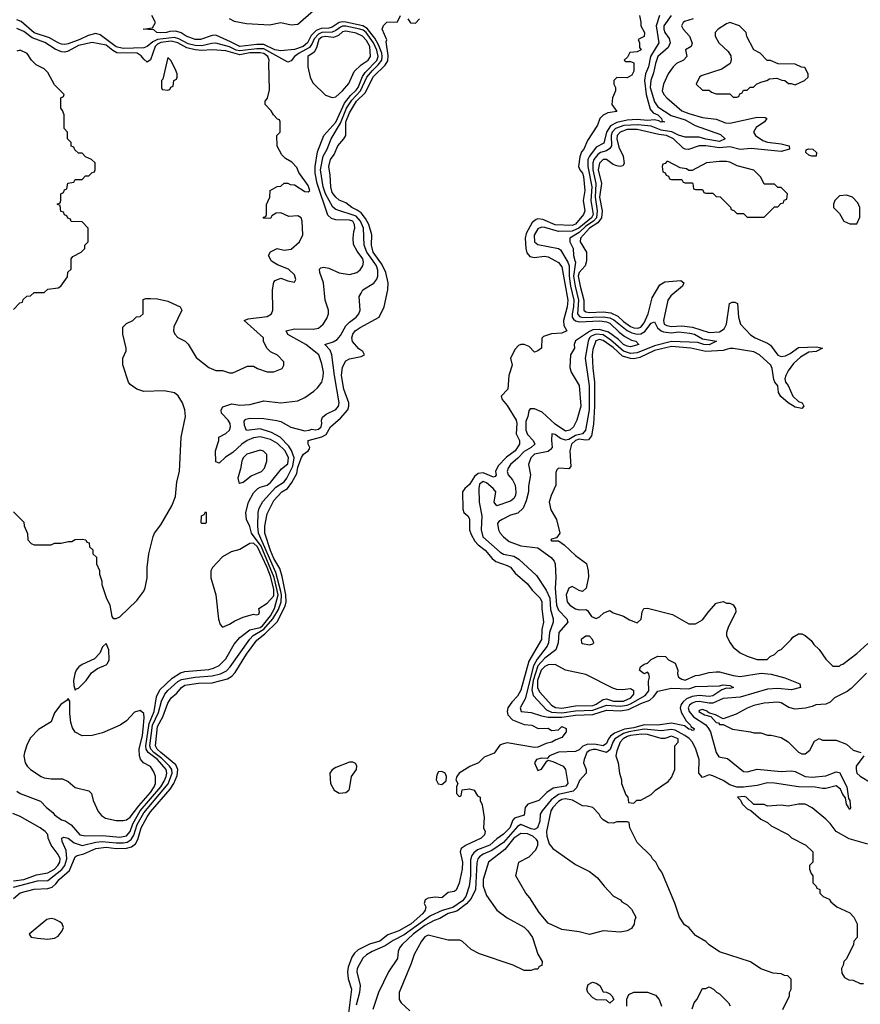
# Model space of a CAD drawing. Header units: inches. Extents: x 2671394 to 2765652, y 830470 to 955458.
# Tile 24 of 256: x 2694386 to 2699291, y 855661 to 861406. Entities that reach past the tile are written whole.
import ezdxf

# ---------------------------------------------------------------- set-up
doc = ezdxf.new("R2010")
doc.units = ezdxf.units.IN
doc.header["$MEASUREMENT"] = 0
doc.layers.add('C6895', color=7, linetype='Continuous')
doc.layers.add('C6896', color=7, linetype='Continuous')

msp = doc.modelspace()

# ---------------------------------------------------------------- linework, layer by layer
at = {"layer": 'C6895', "color": 2}
for points, elevation in [([(2694350, 859714), (2694387.3, 859752.7), (2694402, 859758), (2694407.3, 859772.7), (2694427.3, 859792.7), (2694450, 859794), (2694470, 859814), (2694530, 859814), (2694550, 859834), (2694610, 859842), (2694626, 859850), (2694666, 859906), (2694667.3, 859932.7), (2694686, 859950), (2694686, 860000)], 18), ([(2694350, 856343.8), (2694490, 856382.2), (2694550, 856383.2), (2694632.4, 856447.6), (2694650.7, 856470), (2694662.4, 856510), (2694658, 856558), (2694635.1, 856610), (2694633.2, 856630), (2694643.3, 856636.7), (2694670, 856630.3), (2694703.6, 856603.6), (2694750, 856587.1), (2694830, 856607.1), (2694868.5, 856611.5), (2694950, 856602.5), (2694990, 856602.8), (2695012.6, 856607.4), (2695036.8, 856623.2), (2695052.4, 856647.6), (2695072.6, 856710), (2695110, 856779.1), (2695252.1, 856947.9), (2695275.6, 857010), (2695273.7, 857030), (2695260.3, 857050), (2695215.2, 857095.2), (2695169.8, 857130), (2695152.1, 857150), (2695145.8, 857170), (2695162.2, 857290), (2695195.8, 857364.2), (2695214, 857430), (2695232.9, 857470), (2695250, 857491.3), (2695310, 857545), (2695330, 857556.8), (2695409.9, 857570.1), (2695510, 857577.5), (2695558, 857590), (2695592.8, 857607.2), (2695615.1, 857630), (2695728.5, 857791.5), (2695748.1, 857811.9), (2695810.7, 857849.3), (2695864.1, 857910), (2695896.1, 857963.9), (2695911.2, 858010), (2695913.1, 858050), (2695909.1, 858070), (2695880.5, 858180.5), (2695779.9, 858410), (2695775.4, 858450), (2695777.4, 858530), (2695783.8, 858556.2), (2695805, 858595), (2695881.1, 858678.9), (2695930, 858709.2), (2695945.8, 858730), (2695980, 858800), (2695987.8, 858850), (2695973, 858893), (2695957.3, 858917.3), (2695906, 858970), (2695856.4, 858996.4), (2695790, 859018.2), (2695709.7, 859009.6), (2695697.7, 859037.7), (2695696.6, 859063.4), (2695705.1, 859074.9), (2695730, 859080.7), (2695810, 859078.6), (2695887.2, 859067.2), (2695910, 859060.9), (2695968.5, 859028.5), (2696050, 859007.8), (2696075.3, 859010), (2696090, 859017.3), (2696113, 859013), (2696130, 859017), (2696145.6, 859030), (2696149.6, 859050), (2696147, 859070), (2696153.3, 859086.7), (2696175.1, 859104.9), (2696230, 859130.5), (2696245.6, 859150), (2696249.7, 859170), (2696222.2, 859330), (2696208.2, 859450), (2696197.1, 859477.1), (2696166, 859510), (2696214.7, 859525.3), (2696239.3, 859540.7), (2696257.4, 859562.6), (2696290, 859619.3), (2696310, 859641.6), (2696349.2, 859670), (2696365.2, 859690), (2696373.2, 859710), (2696368, 859790), (2696378, 859810), (2696388.7, 859830), (2696451.7, 859868.3), (2696470, 859891), (2696476.3, 859910), (2696475.2, 859944.8), (2696467.9, 859970), (2696447.1, 860000)], 6), ([(2694350, 858534), (2694410, 858474), (2694412.7, 858452.7), (2694432.7, 858407.3), (2694434, 858370), (2694454, 858350), (2694470, 858342), (2694570, 858342), (2694588.9, 858351.1), (2694628.4, 858351.6), (2694670, 858362), (2694690, 858362), (2694710, 858372), (2694750, 858374), (2694771.6, 858371.6), (2694778, 858358), (2694792.7, 858352.7), (2694794, 858330), (2694812.7, 858312.7), (2694814, 858290), (2694834, 858270), (2694834, 858230), (2694851.6, 858191.6), (2694852, 858170), (2694864.7, 858130), (2694864.7, 858110), (2694890, 858034), (2694912, 857990), (2694923.6, 857923.6), (2694932.7, 857912.7), (2694950, 857912), (2694970, 857922), (2695070, 858016), (2695110, 858071.3), (2695118, 858090), (2695129.4, 858150), (2695129.4, 858210), (2695139.3, 858290), (2695165.2, 858390), (2695173.2, 858410), (2695210, 858458), (2695274, 858570), (2695295.5, 858624.5), (2695304, 858710), (2695319, 858770), (2695329, 858970), (2695353.2, 859090), (2695349.2, 859130), (2695336, 859170), (2695311.5, 859211.5), (2695290, 859229.3), (2695230, 859239.5), (2695110, 859237.2), (2695069.5, 859249.5), (2695030, 859278), (2695022, 859290), (2694988.4, 859391.6), (2694988, 859430), (2695007.3, 859472.7), (2695008, 859490), (2694988.4, 859571.6), (2694988.4, 859611.6), (2695010, 859634), (2695046, 859650), (2695068.7, 859671.3), (2695090, 859674), (2695106, 859690), (2695107.3, 859772.7), (2695122, 859778), (2695150, 859778.8), (2695190, 859776.3), (2695250, 859764), (2695322, 859730), (2695332, 859710), (2695285.4, 859614.6), (2695284.7, 859590), (2695292, 859570), (2695310, 859552), (2695352, 859530), (2695370, 859512), (2695415.3, 859435.3), (2695490, 859376), (2695530, 859358.8), (2695570, 859358.8), (2695610, 859346), (2695630, 859344.7), (2695716.4, 859383.6), (2695750, 859384.7), (2695774, 859370), (2695830, 859351), (2695870, 859351.3), (2695918, 859370), (2695928, 859390), (2695928, 859410), (2695890, 859448), (2695850, 859468), (2695828.9, 859488.9), (2695808, 859530), (2695808, 859550), (2695695.3, 859650), (2695719.3, 859660.7), (2695830, 859674.8), (2695855.3, 859690), (2695864, 859710), (2695861.2, 859830), (2695870, 859874), (2695876.4, 859883.6), (2695910, 859898), (2695950, 859882), (2695990, 859874), (2695998, 859890), (2695990, 859918), (2695955.3, 859950), (2695890, 859975.3), (2695856.4, 859996.4), (2695854.4, 860000)], 14), ([(2694350, 856279.1), (2694390, 856311.8), (2694470, 856332.7), (2694550, 856336.5), (2694576, 856344), (2694597, 856363), (2694616.2, 856390), (2694677.5, 856442.5), (2694710, 856521), (2694722, 856530), (2694760.5, 856539.5), (2694830, 856570.2), (2694890, 856578), (2694950.2, 856570.2), (2695010, 856572.2), (2695039.3, 856580.7), (2695061.8, 856598.2), (2695076.5, 856623.5), (2695095.1, 856690), (2695130, 856754), (2695150, 856783.1), (2695263.7, 856916.3), (2695285.8, 856950), (2695304.9, 856995.1), (2695308.8, 857030), (2695298.3, 857058.3), (2695209.8, 857130), (2695188.6, 857150), (2695178.3, 857170), (2695190, 857282), (2695220.9, 857339.1), (2695250, 857417.3), (2695269.7, 857450), (2695302.8, 857477.2), (2695329.6, 857510), (2695350, 857523.1), (2695430, 857534.9), (2695510, 857536), (2695599.8, 857560.2), (2695624.5, 857575.5), (2695643.9, 857596.1), (2695710, 857703.7), (2695770, 857785.7), (2695817.2, 857822.8), (2695888.4, 857891.6), (2695935.6, 857984.5), (2695940.3, 858010), (2695939.3, 858050), (2695917, 858157), (2695903.6, 858203.6), (2695870, 858262), (2695850, 858309.4), (2695817.6, 858410), (2695817, 858450), (2695830, 858522), (2695870, 858601), (2695915.3, 858650), (2695949.8, 858670.2), (2695974.8, 858705.3), (2696002.5, 858757.5), (2696010, 858794.8), (2696030, 858852), (2696042, 858870), (2696069.4, 858890.6), (2696077.5, 858902.5), (2696079.3, 858910), (2696069.3, 858930), (2696068.7, 858950), (2696150, 858971.8), (2696174.9, 858985.1), (2696199.3, 859030), (2696259.1, 859080.9), (2696300.7, 859130), (2696307.6, 859150), (2696307.3, 859170), (2696277.6, 859250), (2696263.5, 859330), (2696270, 859378), (2696290, 859414.8), (2696310, 859427.3), (2696379.3, 859440.7), (2696398, 859450), (2696388.7, 859470), (2696365.1, 859485.1), (2696327.7, 859527.7), (2696324.5, 859550), (2696329.6, 859570), (2696344.5, 859590), (2696372.7, 859610), (2696484, 859670), (2696512.3, 859730), (2696534.5, 859830), (2696536.2, 859870), (2696521.7, 859930), (2696499.3, 859979.3), (2696484.5, 860000)], 2), ([(2694370, 856904.7), (2694390, 856891.3), (2694507.1, 856847.1), (2694542, 856810), (2694580.7, 856780.7), (2694590, 856766.8), (2694630, 856738), (2694650.9, 856730.9), (2694687.3, 856707.3), (2694738, 856650), (2694770, 856643), (2694870, 856646), (2694970, 856636.5), (2695010, 856644.9), (2695030, 856668.5), (2695046.9, 856713.1), (2695089.9, 856790), (2695209.8, 856930), (2695230, 856962.6), (2695240.3, 856990), (2695244.1, 857010), (2695240.3, 857030), (2695191.3, 857090), (2695135.3, 857130), (2695123.9, 857150), (2695121.5, 857170), (2695141.1, 857298.9), (2695170.6, 857370), (2695185, 857455), (2695204.4, 857495.6), (2695276.6, 857563.4), (2695324.9, 857595.1), (2695350, 857602.3), (2695490, 857614.9), (2695517.6, 857622.4), (2695550, 857638.7), (2695590, 857677.1), (2695637.4, 857762.6), (2695670, 857801.6), (2695730, 857846.3), (2695790, 857859.8), (2695802.9, 857870), (2695850, 857927.3), (2695872.6, 857970), (2695894.1, 858050), (2695871.3, 858151.3), (2695794.9, 858334.9), (2695739.6, 858410), (2695730, 858448.7), (2695709.3, 858489.3), (2695706, 858530), (2695720.9, 858590), (2695750, 858646), (2695775.3, 858670), (2695790, 858678.8), (2695830, 858690.6), (2695850, 858706), (2695914, 858786), (2695950, 858814.8), (2695955.1, 858850), (2695935.6, 858890), (2695890, 858933.1), (2695850, 858957.2), (2695789.1, 858970.9), (2695750, 858965.7), (2695713.4, 858950), (2695682, 858930), (2695630, 858879.5), (2695587.5, 858852.5), (2695550, 858818), (2695530, 858826), (2695529.1, 858890.9), (2695548.7, 858950), (2695548.7, 858970), (2695590, 858990.8), (2695609.6, 859010.4), (2695617, 859030), (2695614, 859050), (2695602.9, 859070), (2695563.7, 859110), (2695561.2, 859130), (2695572.3, 859147.7), (2695623.5, 859163.5), (2695670, 859156), (2695730, 859161), (2695810, 859182.8), (2695910, 859171), (2696010, 859181), (2696050, 859201), (2696102, 859238), (2696123.2, 859256.8), (2696149, 859290), (2696158, 859322), (2696159.3, 859350), (2696150, 859398), (2696132.3, 859450), (2696056, 859510), (2695950, 859569.5), (2695942, 859590), (2695990, 859602), (2696099.3, 859600.7), (2696130, 859606), (2696158, 859630), (2696178, 859662), (2696188.7, 859690), (2696188.7, 859710), (2696169, 859770), (2696159.3, 859870), (2696137.2, 859930), (2696135.3, 859950), (2696142.7, 859957.3), (2696159, 859961), (2696190, 859956.3), (2696250, 859928), (2696310, 859919.1), (2696354, 859930), (2696373.4, 859946.6), (2696389.2, 859970), (2696392.7, 859990), (2696390.9, 860000)], 10), ([(2697508.6, 860000), (2697530, 859988.2), (2697550, 859962.8), (2697584.6, 859770), (2697581.1, 859730), (2697559.1, 859650), (2697561.4, 859621.4), (2697578, 859590), (2697550, 859577.2), (2697490, 859573.2), (2697442.8, 859557.2), (2697433.4, 859546.6), (2697430.5, 859489.5), (2697410, 859474), (2697390, 859466), (2697358.5, 859498.5), (2697330, 859509.7), (2697310, 859509.7), (2697295.9, 859504.1), (2697277.2, 859482.8), (2697250.6, 859430), (2697260.4, 859390), (2697241.1, 859330), (2697234, 859250), (2697196, 859210), (2697200.7, 859190), (2697230, 859154.8), (2697283.1, 859070), (2697286.4, 859050), (2697283.8, 858990), (2697301.6, 858950), (2697301.6, 858930), (2697277.6, 858890), (2697226.5, 858853.5), (2697177.2, 858802.8), (2697163, 858770), (2697166, 858750), (2697159.8, 858740.2), (2697150, 858737.2), (2697090, 858762), (2697062.2, 858757.8), (2697039.9, 858740.1), (2697010, 858694.5), (2696984, 858670), (2696970.6, 858650), (2696971, 858550), (2696978, 858530), (2697002, 858510), (2697010, 858494), (2697010.8, 858430), (2697021.1, 858401.1), (2697042.6, 858362.6), (2697060.8, 858340.8), (2697102, 858310), (2697142.3, 858262.3), (2697164.7, 858244.7), (2697230, 858222), (2697250, 858210.6), (2697277.3, 858177.3), (2697350, 858114), (2697377.3, 858077.3), (2697424, 858030), (2697432.2, 858010), (2697432.4, 857970), (2697443, 857890), (2697433.1, 857846.9), (2697430, 857789), (2697356.7, 857663.3), (2697310, 857494), (2697290, 857458), (2697256.9, 857423.1), (2697234.4, 857390), (2697230.4, 857370), (2697234, 857350), (2697261.6, 857321.6), (2697330, 857294), (2697374, 857290), (2697411.1, 857271.1), (2697470, 857272), (2697490, 857258), (2697530, 857262), (2697550, 857282), (2697574, 857270), (2697574, 857250), (2697550, 857218), (2697515.3, 857204.7), (2697492, 857190), (2697458, 857182), (2697410, 857161.2), (2697390, 857159), (2697230, 857186), (2697200.5, 857179.5), (2697187.9, 857172.1), (2697153.8, 857126.2), (2697097, 857103), (2697064, 857070), (2697012.2, 857047.8), (2696950, 857008.7), (2696936, 856990), (2696931.3, 856970), (2696942, 856950), (2696934, 856930), (2696934, 856890), (2696950, 856874), (2696962, 856878), (2696968, 856912), (2697010, 856918.8), (2697038, 856910), (2697058, 856878), (2697074, 856870), (2697074, 856850), (2697085.4, 856825.4), (2697096, 856750), (2697092, 856690), (2697102, 856670), (2697098, 856650), (2697078, 856630), (2696990.4, 856589.6), (2696962.8, 856570), (2696957.3, 856550), (2696970.2, 856490.2), (2696968.2, 856450), (2696950, 856368), (2696933.4, 856326.6), (2696921, 856319), (2696887.1, 856312.9), (2696850, 856282), (2696810, 856286), (2696770, 856279.3), (2696751.3, 856270), (2696746.8, 856250), (2696755.5, 856230), (2696752.7, 856210), (2696738.4, 856190), (2696670.3, 856130), (2696599.1, 856090), (2696533.9, 856066.1), (2696486.8, 856030), (2696427.2, 856012.8), (2696361.2, 855978.8), (2696339.9, 855960.1), (2696323.8, 855936.2), (2696302, 855878), (2696298.9, 855850), (2696303.7, 855810), (2696322, 855750), (2696304.9, 855610)], 2), ([(2697578.7, 860000), (2697584.7, 859990), (2697592.1, 859970), (2697593.2, 859910), (2697600.8, 859850), (2697619.4, 859770), (2697617.5, 859730), (2697609.3, 859689.3), (2697610.2, 859670), (2697617.7, 859657.7), (2697628.7, 859648.7), (2697650, 859643.5), (2697771.9, 859648.1), (2697810, 859642.9), (2697830, 859635.4), (2697883.4, 859583.4), (2697917.6, 859557.6), (2697956.5, 859536.5), (2697982, 859530), (2697998, 859510), (2697950, 859496.2), (2697930, 859500.5), (2697910, 859509.8), (2697879.3, 859539.3), (2697821.7, 859581.7), (2697770, 859598.2), (2697730, 859595.3), (2697710, 859586.8), (2697630, 859532), (2697622, 859510), (2697624, 859490), (2697600.7, 859450), (2697596.8, 859376.8), (2697604, 859350), (2697650, 859272), (2697660.5, 859150), (2697636.3, 859070), (2697617.3, 859030), (2697596, 859010), (2697570, 859005.1), (2697510, 859045.4), (2697435.2, 859115.2), (2697390, 859134.7), (2697364.4, 859135.6), (2697356.3, 859123.7), (2697350.6, 859090), (2697339.5, 859060.5), (2697338.7, 859010), (2697350, 858984.9), (2697383, 858950), (2697392.4, 858930), (2697370.6, 858910), (2697330, 858887.1), (2697293, 858847), (2697250, 858811.3), (2697235.8, 858790), (2697230.4, 858770), (2697237.1, 858750), (2697261.3, 858721.3), (2697278, 858690), (2697281.1, 858650), (2697278.7, 858630), (2697270, 858612.7), (2697250, 858597), (2697170, 858569.4), (2697154, 858590), (2697165.2, 858650), (2697149.6, 858670), (2697110, 858702.6), (2697090, 858711.1), (2697070, 858695.1), (2697064.6, 858670), (2697067, 858590), (2697083.6, 858510), (2697078.5, 858430), (2697087.8, 858387.8), (2697190, 858298), (2697210, 858287.6), (2697270, 858275.3), (2697297.8, 858257.8), (2697402, 858162), (2697457.3, 858077.3), (2697478.8, 858030), (2697484.2, 857964.2), (2697498.3, 857910), (2697498.3, 857890), (2697478.2, 857830), (2697472.4, 857770), (2697463.6, 857750), (2697405.1, 857674.9), (2697383.3, 857636.7), (2697336, 857444), (2697305.5, 857390), (2697312, 857370), (2697370, 857363.8), (2697430, 857343.2), (2697470, 857336.6), (2697550, 857337.2), (2697630, 857347.7), (2697730, 857352.5), (2697810, 857377.8), (2697890, 857373.7), (2697939.4, 857380.6), (2698010, 857416), (2698063.8, 857436.2), (2698084.9, 857455.1), (2698110, 857487.3), (2698190, 857504.9), (2698290, 857502.4), (2698330, 857514.4), (2698470, 857518.8), (2698490, 857524.7), (2698530, 857522), (2698552, 857510), (2698530, 857504), (2698510, 857505.2), (2698483.5, 857496.5), (2698430, 857460.5), (2698410, 857456.3), (2698350, 857462.2), (2698310, 857456.3), (2698277.5, 857442.5), (2698255.6, 857424.4), (2698244.9, 857410), (2698239.5, 857390), (2698245.5, 857365.5), (2698274.4, 857314.4), (2698301, 857290), (2698302.8, 857282.8), (2698322, 857270), (2698319.6, 857260.4), (2698310, 857258), (2698304.7, 857264.7), (2698290, 857266.6), (2698264.8, 857284.8), (2698190, 857301.7), (2698110.2, 857289.8), (2698030, 857291.9), (2697970, 857275), (2697914.3, 857265.7), (2697857.1, 857242.9), (2697833.6, 857226.4), (2697821.2, 857210), (2697810, 857182.4), (2697791.6, 857168.4), (2697750, 857177.3), (2697701.3, 857178.7), (2697672.4, 857167.6), (2697650, 857146.6), (2697630, 857135.4), (2697530, 857131.3), (2697478, 857110), (2697464.7, 857095.3), (2697430, 857096.2), (2697401, 857090), (2697391, 857070), (2697410, 857024.7), (2697430, 857032), (2697461.2, 857078.8), (2697470, 857084.7), (2697498, 857078), (2697558, 857050), (2697570.5, 857030.5), (2697585.5, 856950), (2697570, 856934.5), (2697498.7, 856921.3), (2697462.6, 856897.4), (2697416.3, 856850), (2697351.6, 856828.4), (2697336.4, 856810), (2697330, 856765.2), (2697273, 856747), (2697264.2, 856735.8), (2697245.7, 856690), (2697210, 856653), (2697170, 856627.1), (2697130, 856588.9), (2697057.2, 856562.8), (2697035.3, 856544.7), (2697023.6, 856530), (2697016, 856504), (2697015.9, 856410), (2697009.1, 856350), (2696989.2, 856290), (2696970, 856265.3), (2696913.6, 856226.4), (2696851.9, 856208.1), (2696783.5, 856176.5), (2696630, 856066.5), (2696566.3, 856033.7), (2696518.8, 856001.2), (2696443, 855970), (2696410.6, 855950), (2696388.5, 855930), (2696354.9, 855870), (2696353, 855850), (2696372.2, 855770), (2696369.1, 855730), (2696350, 855655.3)], 6), ([(2697626.2, 860000), (2697629.1, 859990), (2697618, 859910), (2697626.9, 859850), (2697647.4, 859770), (2697640.6, 859690), (2697653.3, 859673.3), (2697670, 859668.9), (2697790, 859672.6), (2697830, 859665.5), (2697853.9, 859653.9), (2697930, 859591.8), (2697957.8, 859577.8), (2697990, 859570.9), (2698010, 859572.8), (2698034.2, 859585.8), (2698070, 859634.4), (2698090, 859642.8), (2698108.5, 859608.5), (2698129.4, 859589.4), (2698143.6, 859583.6), (2698190, 859579.3), (2698230, 859584.5), (2698296.7, 859576.7), (2698324, 859570), (2698370, 859543), (2698452, 859530), (2698408.7, 859508.7), (2698378, 859510), (2698342.8, 859522.8), (2698190, 859527.7), (2698090, 859503.4), (2697990, 859461.4), (2697950, 859457.5), (2697910, 859472.2), (2697836.1, 859536.1), (2697790, 859567.7), (2697750, 859571.7), (2697720.8, 859559.2), (2697711.3, 859550), (2697702.8, 859530), (2697686.3, 859430), (2697709.2, 859270), (2697708.4, 859130), (2697687.4, 859010), (2697670.1, 858989.9), (2697630, 858979.9), (2697590, 858956.5), (2697570, 858951.8), (2697541.8, 858961.8), (2697510, 858985.1), (2697491.3, 858988.7), (2697488.3, 858951.7), (2697492.4, 858910), (2697482.9, 858897.1), (2697470, 858886.3), (2697391, 858870), (2697367.7, 858850), (2697356, 858810), (2697366, 858750), (2697355.3, 858684.7), (2697354.8, 858650), (2697342, 858598), (2697324.1, 858555.9), (2697292.8, 858527.2), (2697250, 858514), (2697201, 858490), (2697182.4, 858477.6), (2697174.4, 858465.6), (2697179.1, 858430), (2697190.6, 858410), (2697208.3, 858388.3), (2697242, 858362), (2697310, 858335.3), (2697410, 858323.8), (2697488.1, 858268.1), (2697505.5, 858245.5), (2697510.5, 858230.5), (2697514.6, 858150), (2697510.3, 858089.7), (2697519.1, 857990), (2697530, 857960.5), (2697578, 857910), (2697584.9, 857890), (2697532.7, 857830), (2697528.4, 857770), (2697514, 857730), (2697450, 857680.4), (2697410, 857635.6), (2697383.1, 857550), (2697375.2, 857495.2), (2697382.7, 857462.7), (2697459.5, 857379.5), (2697490, 857365.1), (2697550, 857362.2), (2697630, 857374), (2697730, 857376.8), (2697810, 857406.1), (2697890, 857399.8), (2697930, 857405.8), (2697950, 857413.7), (2698036.4, 857463.6), (2698056.4, 857490), (2698054.5, 857545.5), (2698062, 857570), (2698058, 857590), (2698050, 857598), (2698030, 857588.7), (2698006.3, 857606.3), (2698002, 857610), (2698008.7, 857630), (2698030, 857646), (2698050, 857652), (2698070, 857672), (2698110, 857692), (2698154, 857690), (2698171.6, 857671.6), (2698210, 857652), (2698226, 857610), (2698224.7, 857590), (2698230.8, 857570), (2698250, 857558), (2698270, 857553), (2698330, 857579.3), (2698350, 857580.4), (2698410, 857597.1), (2698450, 857601.3), (2698470, 857601.1), (2698550, 857579.6), (2698590, 857573.8), (2698713.1, 857593.1), (2698770, 857586.7), (2698850, 857566.7), (2698938, 857530), (2698942, 857510), (2698890, 857496.2), (2698810, 857503.1), (2698750, 857499.8), (2698590, 857452.8), (2698490, 857445.3), (2698430, 857418), (2698410, 857417.3), (2698350, 857427.4), (2698330, 857425.2), (2698310, 857418.5), (2698294.1, 857405.9), (2698286.4, 857390), (2698292.3, 857370), (2698318.2, 857338.2), (2698390, 857291.4), (2698405.8, 857270), (2698416.2, 857250), (2698450.3, 857130), (2698465.7, 857105.7), (2698515.2, 857095.2), (2698610, 857019.5), (2698630, 857017), (2698690, 857033.6), (2698830, 857019.7), (2698890, 857023.8), (2698910, 857019.3), (2698970, 856991), (2699010, 856985.6), (2699090, 856993.4), (2699150, 857017.8), (2699170, 857013.7), (2699211.7, 856930), (2699222, 856862), (2699230.6, 856849.4), (2699234.4, 856805.6), (2699230, 856798), (2699210, 856828), (2699204.8, 856864.8), (2699190, 856885.2), (2699176.2, 856916.2), (2699150, 856935.4), (2699090, 856920.4), (2699070, 856919.8), (2699027.2, 856927.2), (2698930, 856928.9), (2698790, 856950.9), (2698750, 856953.1), (2698690, 856938.5), (2698610, 856927.3), (2698570, 856927.2), (2698530, 856942.4), (2698490, 856967.2), (2698430, 856994), (2698410, 856999.3), (2698370, 856985.2), (2698349.6, 857009.6), (2698351.3, 857090), (2698330.9, 857150), (2698311.8, 857190), (2698292, 857212), (2698267.3, 857230), (2698210, 857259.9), (2698190, 857264.5), (2698130, 857255.7), (2698030, 857265.5), (2697940.5, 857250), (2697910, 857240.5), (2697859.7, 857210), (2697846.8, 857190), (2697832, 857148), (2697810, 857130.8), (2697750, 857147), (2697732.4, 857147.6), (2697710, 857142), (2697695.8, 857130), (2697679.3, 857090), (2697676.3, 857070), (2697690.8, 857030), (2697691, 857010), (2697653, 856967), (2697635.9, 856924.1), (2697615.5, 856904.5), (2697530, 856885), (2697486.9, 856853.1), (2697434, 856790), (2697424, 856770), (2697420.3, 856730), (2697407.7, 856690), (2697390, 856681.1), (2697370, 856684.8), (2697310, 856709.8), (2697290, 856698.3), (2697210, 856605.6), (2697141.2, 856558.8), (2697090, 856536.8), (2697070, 856522), (2697060.2, 856510), (2697053.3, 856486.7), (2697044.9, 856330), (2697020.8, 856279.2), (2696993.2, 856246.8), (2696936.1, 856203.9), (2696886, 856190), (2696838.3, 856161.7), (2696803.8, 856150), (2696750, 856120.3), (2696682.7, 856070), (2696618, 856010), (2696602.8, 855990), (2696594.8, 855970), (2696590, 855928.7), (2696538.8, 855850), (2696480.7, 855730), (2696447.3, 855630)], 10), ([(2697692.6, 860000), (2697692.4, 859990), (2697686.4, 859970), (2697650, 859931.3), (2697645.5, 859910), (2697655.6, 859850), (2697678.8, 859770), (2697678, 859710), (2697690, 859700.3), (2697710, 859697.8), (2697790, 859700.6), (2697835.4, 859695.4), (2697876.8, 859676.8), (2697910, 859645.3), (2697950, 859616.5), (2697970, 859607.3), (2697993.8, 859606.2), (2698010, 859611.8), (2698030, 859637.1), (2698052.9, 859690), (2698076.6, 859783.4), (2698121.1, 859858.9), (2698150, 859875.3), (2698243.5, 859883.5), (2698261, 859870), (2698254, 859850), (2698186.2, 859793.8), (2698167.4, 859770), (2698142.7, 859650), (2698147.4, 859630), (2698161.6, 859621.6), (2698190, 859616.1), (2698250, 859619.7), (2698312.1, 859612.1), (2698410, 859580.7), (2698470, 859583.6), (2698497.5, 859602.5), (2698509.7, 859630), (2698527, 859750), (2698542.5, 859757.5), (2698558, 859758), (2698574, 859750), (2698580.3, 859670), (2698592.7, 859630), (2698650, 859566.7), (2698677.3, 859550), (2698750, 859518.7), (2698766.2, 859506.2), (2698810, 859448.4), (2698830, 859440.4), (2698855.4, 859444.6), (2698882, 859458), (2698930, 859492.4), (2699036.3, 859496.3), (2699071, 859490), (2699034, 859470), (2698990, 859466), (2698942.5, 859437.5), (2698900.7, 859399.3), (2698870, 859357.2), (2698856.3, 859330), (2698850.8, 859310), (2698854.8, 859290), (2698870.5, 859270.5), (2698898, 859210), (2698930, 859178), (2698951.3, 859170), (2698962, 859150), (2698950, 859138), (2698910, 859144), (2698869.3, 859169.3), (2698826.6, 859206.6), (2698813.2, 859230), (2698809, 859270), (2698793.2, 859290), (2698786.8, 859306.8), (2698777.6, 859370), (2698769.5, 859390), (2698702.4, 859450), (2698670, 859468.3), (2698550, 859487.4), (2698530, 859487.1), (2698490, 859476.1), (2698390, 859470.7), (2698302, 859490), (2698190, 859498.3), (2698090, 859475.8), (2698005.5, 859434.5), (2697970, 859427.4), (2697950, 859428.6), (2697903.2, 859443.2), (2697850, 859492.5), (2697790, 859533.1), (2697770, 859539.7), (2697747.9, 859532.1), (2697730, 859481.2), (2697726.5, 859450), (2697730, 859372), (2697741.1, 859290), (2697741.1, 859150), (2697734, 859046), (2697722, 858978), (2697705.9, 858954.2), (2697687.7, 858952.2), (2697650, 858958.1), (2697628.8, 858951.2), (2697606.7, 858930), (2697596.3, 858890), (2697602, 858798), (2697590, 858786), (2697530.9, 858789.1), (2697520.7, 858779.3), (2697515.3, 858764.7), (2697514.8, 858690), (2697487.3, 858630), (2697476.3, 858590), (2697486.2, 858546.2), (2697518.8, 858490), (2697538, 858410), (2697518, 858382), (2697490, 858375.3), (2697484.7, 858370), (2697490, 858364.7), (2697530, 858364.7), (2697562.5, 858342.5), (2697630, 858279.1), (2697693, 858233), (2697702.8, 858190), (2697705.4, 858154.6), (2697690.9, 858089.1), (2697670, 858069), (2697650, 858075.3), (2697610, 858098), (2697591.1, 858088.9), (2697574.8, 858050), (2697580.7, 858010), (2697596, 857990), (2697630, 857967.7), (2697650, 857962.8), (2697690, 857964.7), (2697698.8, 857958.8), (2697723.5, 857923.5), (2697750, 857912), (2697770, 857922), (2697794.6, 857945.4), (2697830, 857958), (2697850, 857944.7), (2697910, 857926), (2697943.4, 857903.4), (2697990, 857886.8), (2698011.9, 857908.1), (2698019, 857950), (2698028.7, 857970), (2698050, 857971.3), (2698194.4, 857934.4), (2698290, 857881), (2698330, 857881), (2698370, 857904.7), (2698406.3, 857953.7), (2698450, 858002), (2698490, 858012), (2698510, 858002), (2698530, 858002), (2698550, 857992), (2698562, 857970), (2698564.7, 857950), (2698519.8, 857860.2), (2698511, 857830), (2698511, 857810), (2698531, 857770), (2698550, 857744.7), (2698590, 857711), (2698630, 857691.3), (2698690, 857672), (2698747.3, 857672.7), (2698766, 857690), (2698790, 857702), (2698814.6, 857725.4), (2698830, 857732), (2698888, 857790), (2698896.4, 857803.6), (2698930, 857822), (2698950, 857822), (2698970, 857812), (2699003.6, 857783.6), (2699019.6, 857759.6), (2699051.1, 857731.1), (2699090, 857674), (2699130, 857634), (2699170, 857634), (2699178, 857642), (2699190, 857644.7), (2699270, 857706.8), (2699334, 857766)], 14), ([(2699327, 857593), (2699237, 857503), (2699213.8, 857486.2), (2699141, 857450), (2699115.5, 857424.5), (2699090, 857412.7), (2699031.6, 857408.4), (2699010, 857398), (2698971.1, 857388.9), (2698910, 857382), (2698873.6, 857393.6), (2698830, 857419), (2698810, 857424), (2698730, 857417.2), (2698670, 857404), (2698630, 857389), (2698566.4, 857353.6), (2698490, 857326), (2698446, 857350), (2698418, 857358), (2698404, 857364), (2698402, 857370), (2698370, 857381.2), (2698350, 857375.3), (2698348, 857370), (2698382, 857350), (2698419.8, 857339.8), (2698450, 857306), (2698463.6, 857303.6), (2698470, 857294), (2698490, 857294), (2698545.4, 857265.4), (2698650, 857251.3), (2698670, 857244.7), (2698710, 857244.7), (2698750, 857231.3), (2698770, 857231.3), (2698830, 857218), (2698870, 857192), (2698930, 857131.3), (2698950, 857122), (2698970, 857122), (2698996.5, 857143.5), (2699023.1, 857196.9), (2699050, 857212), (2699070, 857202), (2699150, 857202), (2699210, 857178), (2699250, 857144.7), (2699294, 857130)], 14), ([(2699311.3, 857111.3), (2699266.8, 857050), (2699266, 857030), (2699271.3, 857010), (2699290, 856991.3), (2699353.7, 856953.7)], 14), ([(2699335.5, 856595.5), (2699225.6, 856625.6), (2699150, 856668.7), (2699115.5, 856715.5), (2699090, 856742), (2699010, 856808), (2698970, 856828), (2698930, 856828), (2698870, 856818), (2698830, 856822), (2698750, 856818), (2698730, 856826), (2698670, 856826), (2698626, 856870), (2698613.2, 856873.2), (2698574, 856870), (2698592.7, 856852.7), (2698602, 856830), (2698630, 856802), (2698652.7, 856792.7), (2698710, 856742), (2698750, 856722), (2698770, 856702), (2698870, 856652), (2698890, 856632), (2698974, 856590), (2699014, 856550), (2699014, 856490), (2698994, 856470), (2698994, 856450), (2699003.6, 856423.6), (2699014, 856410), (2699014, 856370), (2699034, 856350), (2699038, 856338), (2699054, 856330), (2699054, 856310), (2699074, 856290), (2699110, 856274), (2699119.6, 856259.6), (2699154, 856230), (2699230, 856194), (2699254, 856170), (2699272, 856130), (2699272, 856050), (2699254, 856030), (2699252, 856010), (2699210, 855926), (2699194, 855910), (2699191.6, 855888.4), (2699182, 855870), (2699183.6, 855843.6), (2699198, 855818), (2699223.6, 855803.6), (2699250, 855802), (2699290, 855782), (2699310, 855782)], 14), ([(2698838, 855630), (2698878, 855710), (2698878, 855730), (2698888, 855750), (2698887.3, 855807.3), (2698867.3, 855827.3), (2698848.4, 855828.4), (2698830, 855838), (2698783.1, 855843.1), (2698710, 855868.7), (2698650, 855908.7), (2698470, 855968), (2698410, 856008), (2698390, 856028), (2698330, 856062), (2698290, 856108.7), (2698265.6, 856125.6), (2698235.3, 856170), (2698208.4, 856251.6), (2698132.9, 856432.9), (2698114.6, 856454.6), (2698098, 856490), (2698078, 856510), (2698070, 856526), (2697990, 856606), (2697946, 856690), (2697942, 856722), (2697930, 856726), (2697870, 856726), (2697850, 856718), (2697820.4, 856720.4), (2697790, 856738), (2697778, 856750), (2697768, 856770), (2697730, 856808.7), (2697698, 856818), (2697670, 856819), (2697612.3, 856852.2), (2697570, 856860.3), (2697550, 856855.8), (2697530, 856844), (2697496.5, 856810), (2697484.9, 856790), (2697460.4, 856670), (2697462, 856642), (2697476.3, 856596.3), (2697498, 856570), (2697630, 856476), (2697710, 856436), (2697736.8, 856416.8), (2697758.5, 856398.5), (2697796, 856350), (2697851, 856291), (2697890.9, 856270.9), (2697899.6, 856259.6), (2697930, 856242), (2697956.9, 856216.9), (2697982, 856170), (2697972.7, 856147.3), (2697971.6, 856128.4), (2697956.9, 856103.1), (2697931.1, 856088.9), (2697890, 856082), (2697790, 856089), (2697710, 856069), (2697650, 856084), (2697550, 856097.2), (2697470, 856134), (2697416.5, 856196.5), (2697362, 856282), (2697339, 856310), (2697280.9, 856410), (2697299.3, 856490), (2697359.4, 856520.6), (2697398, 856562), (2697408.7, 856590), (2697408.6, 856610), (2697402.4, 856622.4), (2697381.2, 856641.2), (2697350, 856655.3), (2697310, 856657.4), (2697270, 856629.7), (2697216.1, 856563.9), (2697122, 856490), (2697090.4, 856390), (2697090.4, 856350), (2697110, 856296), (2697170.6, 856210.6), (2697230, 856166), (2697330, 856111.3), (2697351.3, 856090), (2697378, 856050), (2697410, 855954), (2697434, 855910), (2697432.7, 855887.3), (2697418, 855882), (2697410, 855866), (2697390, 855866), (2697370, 855858), (2697330, 855858), (2697266, 855890), (2697070, 855955.3), (2697020.2, 855980.2), (2696970, 856028), (2696954.6, 856034.6), (2696885.4, 856034.6), (2696770, 856064), (2696750, 856054), (2696730.4, 856029.6), (2696687.6, 855952.4), (2696670, 855899), (2696600.7, 855730), (2696601, 855690), (2696611.3, 855670), (2696662, 855622)], 14), ([(2694350, 856381.3), (2694410, 856389.3), (2694483.5, 856416.5), (2694550, 856428.9), (2694589.5, 856450), (2694609.6, 856470), (2694621.3, 856490), (2694622.9, 856510), (2694610, 856536), (2694569.3, 856590), (2694552.7, 856630), (2694551.5, 856651.5), (2694536, 856670), (2694506.6, 856690), (2694390, 856756.9), (2694346.4, 856773.6)], 10), ([(2697928, 855650), (2697928.9, 855691.1), (2697941.2, 855718.8), (2697970, 855731.3), (2698050, 855731.3), (2698095.3, 855715.3), (2698118, 855690), (2698131.3, 855650)], 14), ([(2698310, 855634), (2698322, 855670), (2698338, 855690), (2698370, 855754), (2698390, 855754), (2698410, 855762), (2698434, 855750), (2698451.6, 855731.6), (2698470, 855722), (2698522, 855670), (2698531.6, 855651.6)], 14)]:
    msp.add_lwpolyline(points, dxfattribs=dict(at, elevation=elevation))
for points, elevation in [([(2695790, 858893.2), (2695711.3, 858870), (2695690, 858849), (2695681.6, 858830), (2695675.5, 858784.5), (2695658.8, 858730), (2695664.5, 858704.5), (2695670, 858701), (2695690, 858707.3), (2695736.3, 858743.7), (2695797.2, 858770), (2695815.1, 858790), (2695829, 858830), (2695828.7, 858868.7), (2695808.9, 858888.9)], 14), ([(2695450, 858466), (2695446, 858470), (2695448, 858510), (2695462, 858518), (2695470, 858534), (2695474, 858530), (2695474, 858470), (2695470, 858466)], 10), ([(2695750, 858350.7), (2695730, 858348.6), (2695670, 858314), (2695619.9, 858300.1), (2695570, 858272.7), (2695510.7, 858210), (2695502, 858190), (2695500.7, 858150), (2695530.7, 858050), (2695547.1, 857907.1), (2695556.9, 857876.9), (2695570, 857862), (2695610, 857878), (2695641.5, 857898.5), (2695690, 857920.7), (2695750, 857938), (2695766, 857934), (2695782, 857938), (2695786, 857950), (2695782, 857970), (2695830, 858001.3), (2695870, 858044.9), (2695870, 858082.9), (2695850, 858159.7), (2695830.8, 858210), (2695774.4, 858330)], 14), ([(2697710, 857808.7), (2697690, 857808.7), (2697662, 857790), (2697664.7, 857770), (2697670, 857766), (2697710, 857758), (2697730, 857764.7), (2697735.3, 857770), (2697728.7, 857790)], 14), ([(2694890, 857766), (2694870, 857746), (2694854, 857710), (2694823.6, 857676.4), (2694750, 857644), (2694730.7, 857629.3), (2694716, 857610), (2694707.3, 857590), (2694700.7, 857550), (2694702, 857522), (2694710, 857494), (2694718, 857502), (2694730, 857504.7), (2694774, 857550), (2694805.6, 857594.4), (2694840.2, 857619.8), (2694890, 857642), (2694898, 857650), (2694908, 857670), (2694906, 857730)], 14), ([(2697510, 857643.6), (2697470, 857641.7), (2697450, 857632.1), (2697428.6, 857610), (2697408.1, 857550), (2697407.4, 857507.4), (2697421.8, 857481.8), (2697490, 857406.3), (2697512.7, 857392.7), (2697550, 857388.8), (2697630, 857402.2), (2697730, 857404), (2697750, 857411.4), (2697790, 857438.9), (2697810, 857442.3), (2697851.3, 857430), (2697908.7, 857430), (2697951.5, 857450), (2697969.3, 857470), (2697969.2, 857489.2), (2697950, 857500.9), (2697904.1, 857495.9), (2697870, 857498.4), (2697846.3, 857506.3), (2697690, 857585.1), (2697570, 857611.1)], 14), ([(2694670, 857446), (2694663.6, 857436.4), (2694626, 857410), (2694590, 857362), (2694570.4, 857309.6), (2694495.9, 857264.1), (2694450, 857215.3), (2694430, 857178), (2694414, 857130), (2694410.8, 857110), (2694418.8, 857070), (2694430.8, 857050), (2694450, 857030.8), (2694511.3, 856990), (2694530, 856982), (2694570, 856976.3), (2694635.9, 856975.9), (2694670, 856961), (2694710, 856926.8), (2694790, 856906), (2694806, 856890), (2694814.8, 856850), (2694845.2, 856785.2), (2694863.4, 856763.4), (2694887.9, 856747.9), (2694950, 856733.4), (2694990, 856732.7), (2695010, 856737.1), (2695030, 856752.2), (2695080.9, 856819.1), (2695150, 856897), (2695170.9, 856930), (2695178, 856950), (2695179.3, 856990), (2695170, 857018), (2695150, 857048), (2695109.3, 857069.3), (2695092.1, 857092.1), (2695085.2, 857110), (2695083.6, 857150), (2695102.7, 857230), (2695106.6, 857266.6), (2695112.8, 857332.8), (2695110, 857358), (2695090, 857375.3), (2695055.3, 857364.7), (2695010, 857315.3), (2694972, 857290), (2694870, 857244), (2694808.4, 857228.4), (2694750, 857228), (2694710, 857248), (2694693.6, 857273.6), (2694684.7, 857304.7), (2694678, 857358), (2694678, 857430)], 14), ([(2698016.8, 857236.8), (2697950, 857229.8), (2697930, 857222.9), (2697906.5, 857210), (2697889, 857190), (2697870, 857139), (2697864.9, 857110), (2697877.3, 857070), (2697886, 857010), (2697898, 856970), (2697898, 856950), (2697923.6, 856883.6), (2697934, 856870), (2697938, 856838), (2697970, 856834), (2697987.3, 856852.7), (2698010, 856852), (2698070, 856884.7), (2698095.3, 856910), (2698170, 856961), (2698190, 856984.7), (2698209, 857030), (2698208.7, 857170), (2698228, 857190), (2698229, 857210), (2698190, 857226), (2698150, 857211.5), (2698130, 857211.1), (2698050, 857235.3)], 14), ([(2696330, 857074), (2696310, 857074), (2696230, 857042.4), (2696210.3, 857029.7), (2696196.4, 857010), (2696200.3, 856950), (2696220.5, 856910), (2696250, 856892.4), (2696290, 856897.1), (2696306.6, 856910), (2696310, 856918), (2696322.4, 856990), (2696352.3, 857030), (2696353.1, 857053.1), (2696345.4, 857065.4)], 2), ([(2696850, 857019.3), (2696830, 857017.2), (2696819.8, 857000.2), (2696817.3, 856970), (2696828, 856948), (2696850, 856942.8), (2696875.5, 856964.5), (2696877.2, 856990), (2696868.7, 857010)], 2), ([(2694570, 856161.2), (2694544.5, 856155.5), (2694442, 856070), (2694452.7, 856052.7), (2694490, 856046), (2694550, 856041), (2694590, 856046), (2694610, 856058), (2694634, 856090), (2694641.2, 856110), (2694634, 856130), (2694621.5, 856141.5), (2694590, 856157.2)], 2), ([(2697830, 855668), (2697810, 855686), (2697752.7, 855687.3), (2697730, 855698), (2697702, 855730), (2697695.3, 855750), (2697704, 855776), (2697729, 855791), (2697750, 855784.7), (2697771.3, 855770), (2697790, 855734), (2697810, 855732), (2697830, 855722), (2697842, 855710), (2697852, 855690)], 14)]:
    msp.add_lwpolyline(points, close=True, dxfattribs=dict(at, elevation=elevation))
at = {"layer": 'C6896', "color": 2}
for points, elevation in [([(2696447.1, 860000), (2696412.3, 860050), (2696395.8, 860090), (2696391.4, 860190), (2696375.4, 860230), (2696350, 860258.6), (2696230, 860298.3), (2696212.6, 860312.6), (2696169.8, 860390.2), (2696158, 860430), (2696141.8, 860530), (2696157.4, 860610), (2696180.9, 860650), (2696203.5, 860710), (2696257.6, 860802.4), (2696293.9, 860890), (2696323.9, 860936.1), (2696375.2, 860990), (2696412.1, 861070), (2696444.9, 861110), (2696478.4, 861141.6), (2696498.5, 861170), (2696502.2, 861190), (2696499, 861210), (2696479.5, 861259.5), (2696458.2, 861298.2), (2696414.7, 861354.7), (2696388.9, 861368.9), (2696290, 861390.7), (2696270, 861393.3), (2696250.7, 861389.3), (2696210, 861362.5), (2696190, 861356.8), (2696145.8, 861354.2), (2696116.7, 861343.3), (2696087.3, 861312.7), (2696066.5, 861270), (2696039.5, 861250), (2695990, 861232.1), (2695910, 861223.5), (2695875.1, 861230), (2695810, 861261.8), (2695770, 861261.4), (2695670, 861248.5), (2695617.1, 861277.1), (2695530, 861315.1), (2695510, 861313.6), (2695442, 861290), (2695410, 861289.7), (2695357.2, 861310), (2695328.7, 861328.7), (2695298, 861338), (2695262.5, 861337.5), (2695242, 861330), (2695208.5, 861328.5), (2695186, 861330), (2695170, 861346), (2695106, 861350), (2695162, 861358), (2695178, 861390), (2695158, 861430)], 6), ([(2695608.2, 861411.8), (2695637.4, 861397.4), (2695710, 861383.2), (2695843.7, 861376.3), (2695910, 861388.8), (2695970, 861375.2), (2696010, 861378.9), (2696100.2, 861459.8)], 6), ([(2696484.5, 860000), (2696448.8, 860050), (2696439.7, 860090), (2696440.5, 860150), (2696424, 860210), (2696404.9, 860244.9), (2696378.3, 860278.3), (2696355.2, 860295.2), (2696323.7, 860310), (2696290, 860338), (2696250, 860352.7), (2696230, 860369.5), (2696210, 860397.2), (2696201.6, 860430), (2696198.6, 860498.6), (2696189.7, 860549.7), (2696199.5, 860590), (2696220.5, 860619.5), (2696242.7, 860670), (2696278, 860710), (2696289.2, 860730.8), (2696289.8, 860809.8), (2696310, 860863), (2696351.3, 860930), (2696401.6, 860978.4), (2696450, 861073.4), (2696519.6, 861140.4), (2696534.5, 861165.5), (2696537.2, 861197.2), (2696524, 861276), (2696528, 861288), (2696502, 861350), (2696508.4, 861371.6), (2696528.4, 861391.6), (2696590, 861394), (2696608, 861430)], 2), ([(2696651.3, 861410), (2696666.4, 861386.4), (2696695.1, 861384.9), (2696719, 861410)], 2), ([(2698002, 861430), (2698011, 861391), (2698011, 861370), (2698031, 861330), (2698030, 861308), (2697994, 861290), (2698002, 861270), (2698003.6, 861243.6), (2698012, 861230), (2697990, 861218), (2697946.4, 861213.6), (2697932.7, 861187.3), (2697914, 861170), (2697922, 861162), (2697950, 861162), (2697970, 861154), (2697970, 861106), (2697958, 861082), (2697930, 861066), (2697870, 861068), (2697852, 861050), (2697852, 861030), (2697862, 861010), (2697862, 860990), (2697844.7, 860950), (2697842, 860910), (2697871.3, 860870), (2697818, 860862), (2697791, 860849), (2697772, 860830), (2697758, 860790), (2697699.8, 860700.2), (2697678.8, 860650), (2697665.2, 860634.8), (2697653.7, 860606.3), (2697646, 860550), (2697654, 860530), (2697670, 860510.8), (2697675.8, 860490), (2697682.8, 860410), (2697674.9, 860350), (2697682.8, 860290), (2697676.3, 860270), (2697630, 860213.6), (2697610, 860204.8), (2697510, 860208.9), (2697439.5, 860239.5), (2697410, 860243), (2697400.2, 860239.7), (2697377.2, 860222.8), (2697342.2, 860157.8), (2697336, 860130), (2697338.7, 860070), (2697345.9, 860045.8), (2697363.1, 860023.1), (2697390, 860018.4), (2697446.6, 860026.6), (2697470, 860021.3), (2697508.6, 860000)], 2), ([(2698120.3, 861430), (2698099.7, 861370), (2698116, 861270), (2698067.5, 861190), (2698054.7, 861130), (2698037.6, 861090), (2698031.8, 861050), (2698042.2, 860970), (2698064.3, 860884.3), (2698082.2, 860862.2), (2698110.4, 860850), (2698130.5, 860830), (2698134.4, 860814.4), (2698151.3, 860810), (2698130, 860807), (2698116, 860816), (2698090, 860820.5), (2698050, 860816.8), (2697990, 860822.9), (2697930, 860819.4), (2697870, 860805.8), (2697834.1, 860785.9), (2697810.2, 860750), (2697794.5, 860685.5), (2697750, 860661.7), (2697711.1, 860610), (2697702, 860590), (2697700.6, 860550), (2697723.7, 860430), (2697719.5, 860350), (2697731.4, 860270), (2697722.2, 860250), (2697648, 860190), (2697610, 860172.6), (2697530, 860170.6), (2697450, 860193.6), (2697430, 860195.3), (2697410, 860186), (2697387.7, 860147.8), (2697390.3, 860110.4), (2697410, 860094.9), (2697530, 860070.4), (2697542, 860062), (2697578.7, 860000)], 6), ([(2698187, 861430), (2698143.7, 861370), (2698143.7, 861350), (2698150.6, 861330), (2698175.4, 861295.4), (2698182, 861270), (2698170, 861242.9), (2698109, 861190), (2698095.6, 861150), (2698085.3, 861094.7), (2698068.5, 861051.5), (2698064.6, 861010), (2698090, 860927.3), (2698110, 860897), (2698187.3, 860847.3), (2698270, 860821.6), (2698327.7, 860787.7), (2698475.8, 860735.8), (2698503, 860710), (2698470, 860695.1), (2698390, 860708.1), (2698350, 860719.8), (2698270, 860720.4), (2698230, 860732.5), (2698191.1, 860751.1), (2698130, 860761.2), (2698070, 860783.7), (2697993, 860792.9), (2697911.3, 860788.7), (2697862.3, 860770), (2697843, 860750), (2697836.8, 860730), (2697838.5, 860670), (2697830, 860654.3), (2697810, 860639.8), (2697775.5, 860630), (2697760.1, 860619.9), (2697736.5, 860590), (2697730.2, 860570), (2697730.8, 860530), (2697748.2, 860450), (2697743.3, 860370), (2697755.7, 860290), (2697751.5, 860250), (2697734.5, 860230), (2697690, 860200.5), (2697650, 860163.4), (2697595.5, 860130), (2697595.5, 860124.5), (2697596.4, 860110), (2697615.3, 860070), (2697617.4, 860030), (2697626.2, 860000)], 10), ([(2698316, 861410), (2698264.6, 861395.4), (2698257.3, 861390), (2698248.2, 861370), (2698258, 861350), (2698294.9, 861310), (2698310.5, 861269.5), (2698304.7, 861250), (2698271.3, 861230), (2698278.8, 861190), (2698258.8, 861170), (2698218.8, 861150), (2698198.8, 861130), (2698170.6, 861089.4), (2698143, 861030), (2698135.5, 860990), (2698145.5, 860970), (2698163, 860950), (2698250, 860874.4), (2698290, 860857.4), (2698370, 860834.9), (2698450, 860825.5), (2698504.8, 860804.8), (2698530, 860802.6), (2698690, 860836.4), (2698735.5, 860835.5), (2698744.7, 860830), (2698732, 860810), (2698683.8, 860776.2), (2698668.2, 860750), (2698678.8, 860730), (2698721.4, 860701.4), (2698750, 860690.4), (2698830, 860681.5), (2698876, 860670), (2698878, 860650), (2698830, 860636.3), (2698654.6, 860654.6), (2698590, 860648.7), (2698530, 860664.4), (2698470, 860658), (2698390.4, 860669.6), (2698350.4, 860669.6), (2698287.7, 860647.7), (2698270, 860649.6), (2698256.6, 860656.6), (2698201.3, 860710), (2698159.3, 860730), (2698116, 860736), (2697990, 860765.5), (2697930, 860764), (2697890, 860749.7), (2697872.7, 860730), (2697870.2, 860710), (2697882, 860662), (2697908, 860610), (2697913.7, 860566.3), (2697906.4, 860553.6), (2697890.7, 860549.3), (2697870, 860552.3), (2697850, 860560.9), (2697809.5, 860589.5), (2697790, 860589.5), (2697770, 860569.3), (2697761.2, 860530), (2697781.3, 860450), (2697770.2, 860370), (2697785, 860290), (2697781.1, 860250), (2697759.8, 860220.2), (2697711.5, 860190), (2697658.3, 860130), (2697656, 860110), (2697693.4, 860050), (2697692.6, 860000)], 14), ([(2696390.9, 860000), (2696389.2, 860010), (2696354.5, 860054.5), (2696334.2, 860094.2), (2696332, 860130), (2696336, 860170), (2696342.7, 860190), (2696339.5, 860210), (2696329.2, 860230), (2696310, 860236), (2696230, 860237.6), (2696206.3, 860246.3), (2696184.8, 860264.7), (2696122.5, 860450), (2696110.7, 860510), (2696109.8, 860550), (2696124.5, 860635.5), (2696161.6, 860730), (2696230, 860807.6), (2696282, 860918), (2696316.7, 860963.3), (2696350, 860993.6), (2696361.4, 861010), (2696386, 861074), (2696402.8, 861097.2), (2696470, 861167.3), (2696478, 861190), (2696470, 861227.6), (2696451.5, 861270), (2696408.2, 861330), (2696390, 861343.6), (2696370.8, 861350.8), (2696290, 861367.5), (2696270, 861367.9), (2696257.2, 861362.8), (2696230, 861342.4), (2696210, 861333.6), (2696150, 861331.5), (2696130, 861322.1), (2696105.1, 861294.9), (2696093.4, 861266.6), (2696077.2, 861242.8), (2696016.5, 861210), (2695990.3, 861190), (2695970, 861165.2), (2695950, 861158), (2695810, 861234.7), (2695770, 861236.4), (2695670, 861223.7), (2695650, 861228.2), (2695610, 861247.5), (2695530, 861267.8), (2695507.5, 861267.5), (2695450, 861253.6), (2695410, 861254.4), (2695370, 861265.4), (2695314.3, 861294.3), (2695290, 861301.7), (2695189.5, 861290.5), (2695162.6, 861277.4), (2695130, 861249.6), (2695110, 861242), (2694990, 861237.8), (2694950, 861247.3), (2694856.4, 861316.4), (2694830, 861325.6), (2694785.8, 861314.2), (2694736.4, 861290), (2694670, 861265.3), (2694650, 861261), (2694630, 861263.5), (2694610, 861269.8), (2694560.3, 861300.3), (2694470, 861329.8), (2694394.9, 861394.9), (2694370, 861404.7)], 10), ([(2695854.4, 860000), (2695838, 860030), (2695848.9, 860051.1), (2695888.9, 860071.1), (2695930, 860061), (2695970, 860066), (2696018, 860110), (2696038, 860150), (2696035.3, 860230), (2696028, 860250), (2696010, 860262), (2695956.4, 860256.4), (2695910, 860278), (2695883.6, 860276.4), (2695858, 860262), (2695850, 860246), (2695807.3, 860247.3), (2695810, 860254), (2695822, 860258), (2695826, 860270), (2695827.3, 860327.3), (2695846, 860370), (2695848, 860410), (2695888.4, 860431.6), (2695910, 860434), (2695930, 860452), (2695950, 860452), (2695964.7, 860444.7), (2695990, 860442), (2696050, 860402.8), (2696070, 860401), (2696079, 860410), (2696070, 860439), (2696014.6, 860514.6), (2696003.1, 860543.1), (2695974.6, 860574.6), (2695936.4, 860596.4), (2695916.4, 860616.4), (2695888.4, 860668.4), (2695886, 860730), (2695906, 860750), (2695906, 860810), (2695902, 860822), (2695890, 860826), (2695868, 860850), (2695854.6, 860874.6), (2695818, 860910), (2695818, 860930), (2695833.2, 860946.8), (2695843.2, 860996.8), (2695839.5, 861150), (2695842.9, 861170), (2695834, 861190), (2695810, 861208.3), (2695790, 861213), (2695730, 861211.5), (2695670, 861201.5), (2695590, 861224), (2695510, 861229.7), (2695450, 861226), (2695410, 861228.9), (2695361.1, 861241.1), (2695310, 861271.1), (2695270, 861279.9), (2695210, 861272.1), (2695190, 861262.2), (2695177.8, 861250), (2695150, 861172.3), (2695130, 861158), (2695110, 861174.5), (2695095.7, 861195.7), (2695071.1, 861211.1), (2694953.2, 861213.2), (2694930, 861225.1), (2694890, 861256.2), (2694810, 861271.8), (2694730, 861254.2), (2694670, 861222.2), (2694650, 861216.8), (2694630, 861218), (2694594.3, 861234.3), (2694532.4, 861272.4), (2694460, 861300), (2694410, 861337.2), (2694370, 861354.5)], 14), ([(2694686, 860000), (2694686, 860010), (2694696.4, 860023.6), (2694746, 860050), (2694766, 860070), (2694766, 860090), (2694786, 860110), (2694786, 860190), (2694750, 860226), (2694687.3, 860227.3), (2694682, 860242), (2694667.3, 860247.3), (2694662, 860262), (2694647.3, 860267.3), (2694642, 860282), (2694627.3, 860287.3), (2694622, 860322), (2694606, 860330), (2694622, 860338), (2694626, 860350), (2694626, 860390), (2694642, 860398), (2694647.3, 860412.7), (2694662, 860418), (2694667.3, 860452.7), (2694702, 860458), (2694710, 860474), (2694750, 860474), (2694770, 860494), (2694790, 860494), (2694810, 860514), (2694822, 860518), (2694826, 860530), (2694826, 860570), (2694806, 860590), (2694770, 860606), (2694750, 860626), (2694730, 860626), (2694707.3, 860647.3), (2694702, 860662), (2694687.3, 860667.3), (2694686, 860690), (2694666, 860710), (2694666, 860750), (2694646, 860770), (2694646, 860850), (2694636.4, 860876.4), (2694626, 860890), (2694626, 860950), (2694642, 860958), (2694646, 860970), (2694590, 861026), (2694550, 861098), (2694530, 861118), (2694482, 861142), (2694455.3, 861170), (2694430, 861208), (2694390, 861228.7), (2694370, 861222)], 18)]:
    msp.add_lwpolyline(points, dxfattribs=dict(at, elevation=elevation))
for points, elevation in [([(2698530, 861388.7), (2698510, 861382), (2698462, 861350), (2698444.7, 861330), (2698444.7, 861310), (2698464.7, 861270), (2698519.1, 861219.1), (2698535.3, 861195.3), (2698538, 861170), (2698531.3, 861150), (2698482.8, 861117.2), (2698362, 861078), (2698352, 861070), (2698334, 861030), (2698370, 860994), (2698410, 860994), (2698423.6, 860983.6), (2698450, 860974), (2698530, 860974), (2698550, 860954), (2698570, 860954), (2698582, 860958), (2698587.3, 860972.7), (2698602, 860978), (2698610, 860994), (2698630, 860994), (2698648.4, 861011.6), (2698667.3, 861012.7), (2698686, 861030), (2698710, 861042), (2698746, 861050), (2698760.4, 861059.6), (2698803.6, 861063.6), (2698832.7, 861052.7), (2698851.6, 861051.6), (2698872.7, 861032.7), (2698887.3, 861032.7), (2698910, 861024.7), (2698966, 861050), (2698986, 861070), (2698986, 861090), (2698967.3, 861127.3), (2698948.4, 861128.4), (2698910, 861146), (2698812.7, 861147.3), (2698767.3, 861167.3), (2698748.4, 861168.4), (2698706, 861210), (2698668.9, 861228.9), (2698628.4, 861308.4), (2698626, 861330), (2698586, 861370)], 18), ([(2696290, 861338.2), (2696270, 861334.5), (2696245.8, 861314.2), (2696217.5, 861302.5), (2696170, 861306.9), (2696150, 861303.5), (2696132, 861290), (2696118.6, 861241.4), (2696104.4, 861215.6), (2696067.3, 861190), (2696066.8, 861130), (2696081, 861070), (2696096.9, 861036.9), (2696170, 860964.7), (2696210, 860951.3), (2696230, 860956), (2696270, 860991), (2696306.8, 861033.2), (2696337, 861103), (2696378, 861142), (2696419.3, 861170), (2696434, 861190), (2696430, 861248.7), (2696410, 861284.5), (2696387, 861310), (2696350, 861327.8)], 14), ([(2695250, 861186), (2695222, 861058), (2695214, 861050), (2695214, 861010), (2695218, 860998), (2695250, 860994), (2695262, 860998), (2695267.3, 861012.7), (2695282, 861018), (2695286, 861050), (2695302, 861058), (2695306, 861070), (2695306, 861090), (2695298, 861110), (2695270, 861166)], 18), ([(2699030, 860609.6), (2699008, 860610), (2698990, 860616), (2698973.2, 860630), (2698974.6, 860645.4), (2698988.4, 860651.6), (2699014.8, 860650), (2699036, 860630), (2699034, 860610)], 14), ([(2698510, 860579), (2698470, 860579), (2698394, 860570), (2698310, 860526), (2698290, 860526), (2698276.4, 860536.4), (2698240.4, 860540.4), (2698170, 860578), (2698162, 860578), (2698152.7, 860567.3), (2698138, 860562), (2698134, 860550), (2698138, 860518), (2698152.7, 860512.7), (2698158, 860498), (2698172.7, 860492.7), (2698178, 860478), (2698190, 860474), (2698250, 860474), (2698258, 860458), (2698270, 860454), (2698310, 860454), (2698314, 860450), (2698318, 860418), (2698330, 860414), (2698370, 860414), (2698378, 860398), (2698390, 860394), (2698430, 860394), (2698450, 860374), (2698472.7, 860372.7), (2698532.7, 860312.7), (2698538, 860298), (2698552.7, 860292.7), (2698570, 860274), (2698610, 860274), (2698630, 860254), (2698730, 860254), (2698790, 860314), (2698810, 860314), (2698827.3, 860332.7), (2698842, 860338), (2698847.3, 860352.7), (2698862, 860358), (2698866, 860390), (2698830, 860426), (2698810, 860426), (2698790, 860446), (2698730, 860446), (2698710, 860486), (2698670, 860528), (2698572.9, 860552.9), (2698530, 860574)], 18), ([(2699210, 860382), (2699170, 860378), (2699142, 860350), (2699134, 860330), (2699134, 860310), (2699170, 860274), (2699194, 860230), (2699230, 860214), (2699270, 860214), (2699287.3, 860252.7), (2699288, 860310), (2699276.4, 860336.4), (2699246, 860370)], 18)]:
    msp.add_lwpolyline(points, close=True, dxfattribs=dict(at, elevation=elevation))

doc.saveas('drawing.dxf')
